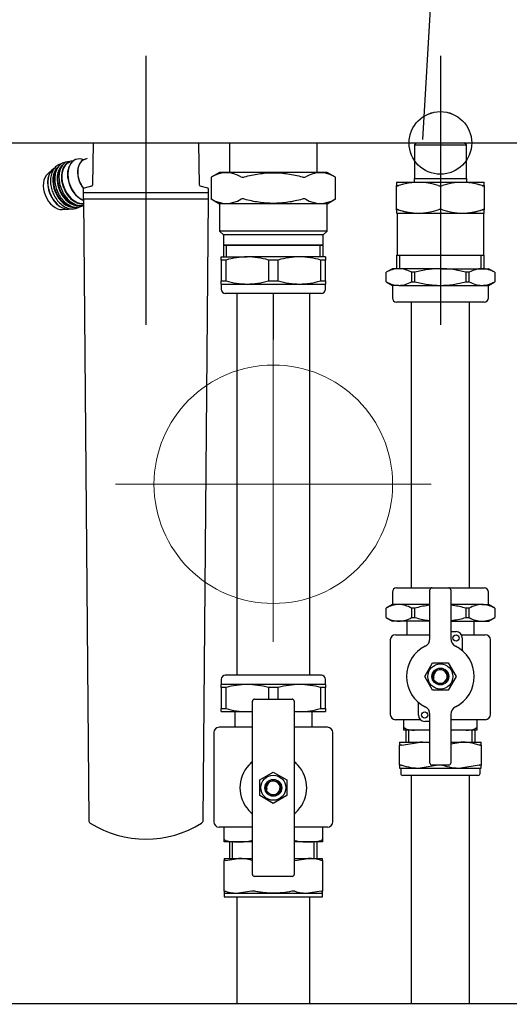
# Model space of a CAD drawing. Extents: x -156717 to 425753, y -51191 to 363295.
# Tile 16 of 256: x -7120 to -6886, y 140340 to 140812. Entities that reach past the tile are written whole.
import ezdxf
from ezdxf.lldxf.tags import DXFTag

# ---------------------------------------------------------------- set-up
doc = ezdxf.new("R2010")
doc.units = 0
doc.header["$LTSCALE"] = 50
doc.layers.get('0').update_dxf_attribs({"linetype": 'CONTINUOUS'})
doc.layers.add('Centermarks for blocks', color=1, linetype='HIDDEN2')
tags = doc.linetypes.add('CENTER2', pattern=[28.575, 19.05, -3.175, 3.175, -3.175]).pattern_tags.tags
tags[10:11] = [DXFTag(74, 4), DXFTag(75, 0), DXFTag(340, '0'), DXFTag(46, 1.0), DXFTag(50, 0.0), DXFTag(44, 0.0), DXFTag(45, 0.0)]
tags[8:9] = [DXFTag(74, 4), DXFTag(75, 0), DXFTag(340, '0'), DXFTag(46, 1.0), DXFTag(50, 0.0), DXFTag(44, 0.0), DXFTag(45, 0.0)]
tags[6:7] = [DXFTag(74, 4), DXFTag(75, 0), DXFTag(340, '0'), DXFTag(46, 1.0), DXFTag(50, 0.0), DXFTag(44, 0.0), DXFTag(45, 0.0)]
tags[4:5] = [DXFTag(74, 4), DXFTag(75, 0), DXFTag(340, '0'), DXFTag(46, 1.0), DXFTag(50, 0.0), DXFTag(44, 0.0), DXFTag(45, 0.0)]
tags = doc.linetypes.add('HIDDEN2', pattern=[0.1875, 0.125, -0.0625]).pattern_tags.tags
tags[6:7] = [DXFTag(74, 4), DXFTag(75, 0), DXFTag(340, '0'), DXFTag(46, 1.0), DXFTag(50, 0.0), DXFTag(44, 0.0), DXFTag(45, 0.0)]
tags[4:5] = [DXFTag(74, 4), DXFTag(75, 0), DXFTag(340, '0'), DXFTag(46, 1.0), DXFTag(50, 0.0), DXFTag(44, 0.0), DXFTag(45, 0.0)]

# ---------------------------------------------------------------- blocks, each defined once
blk = doc.blocks.new('DN65 FRONT 3X')
at = {"linetype": 'Continuous'}
blk.add_line((1578, 413.05), (10, 413.05), dxfattribs=at)
blk = doc.blocks.new('QUINTA PRO FRONT')
at = {"linetype": 'Continuous'}
for p, q in [((191.66, -676.41), (199.58, -536.99)), ((-247.43, -677.98), (247.41, -677.98))]:
    blk.add_line(p, q, dxfattribs=at)
at = {"layer": 'Centermarks for blocks', "linetype": 'HIDDEN2'}
blk.add_circle((200, -677.99), 15, dxfattribs=at)
blk = doc.blocks.new('QUINTA PRO EXC FRONT')
blk.add_blockref('QUINTA PRO FRONT', (0, 0))
blk = doc.blocks.new('PIPING LV DN65 FRONT BLUE')
at = {"color": 1, "linetype": 'CENTER2'}
for p, q in [((-141, 41.8), (-141, -87.15)), ((0, 41.8), (0, -87.15))]:
    blk.add_line(p, q, dxfattribs=at)
at = {"linetype": 'Continuous'}
for p, q in [((-166.29, 0.01), (-166.66, -20.21)), ((-115.34, -20.21), (-115.71, 0.01)), ((-101, 0.01), (-101, -14.15)), ((-59, -14.15), (-59, 0.01)), ((-12.45, -1), (-11.45, 0)), ((12.45, -1), (11.45, 0)), ((-12.45, -1), (12.45, -1)), ((-12.45, -1), (-12.45, -17)), ((12.45, -17), (12.45, -1)), ((-169.4, -7.64), (-170.14, -7.86)), ((-185.7, -12.79), (-188, -14.76)), ((-105.75, -14.15), (-109.71, -16.44)), ((-54.25, -14.15), (-105.75, -14.15)), ((-50.29, -16.44), (-54.25, -14.15)), ((-109.71, -16.43), (-109.71, -26.87)), ((-50.29, -26.87), (-50.29, -16.43)), ((-20.75, -18.8), (-21, -18.94)), ((-12.6, -17), (12.6, -17)), ((-12.6, -17), (-12.6, -18.8)), ((12.6, -18.8), (12.6, -17)), ((21, -18.94), (20.75, -18.8)), ((-171, -22.13), (-171, -23.55)), ((-167.03, -20.69), (-170.63, -21.65)), ((-111.37, -21.65), (-114.97, -20.69)), ((-111, -23.55), (-111, -22.13)), ((-21, -18.94), (-21, -20.5)), ((-21, -32.1), (-21, -20.5)), ((21, -20.5), (21, -18.94)), ((21, -20.5), (21, -32.1)), ((-171, -23.75), (-111, -23.75)), ((-171, -23.75), (-171, -26.75)), ((-171, -26.75), (-111, -26.75)), ((-170.98, -26.75), (-168.38, -324.78)), ((-113.62, -324.78), (-111.02, -26.75)), ((-111, -26.75), (-111, -23.75)), ((-109.71, -26.86), (-105.75, -29.15)), ((-54.25, -29.15), (-50.29, -26.86)), ((-181.04, -31.93), (-178.02, -31.74)), ((-54.25, -29.15), (-105.75, -29.15)), ((-105.75, -29.15), (-105.75, -42.3)), ((-54.25, -42.3), (-54.25, -29.15)), ((-21, -32.1), (-21, -33.66)), ((21, -33.66), (21, -32.1)), ((-21, -33.66), (-20.75, -33.8)), ((-20.75, -33.8), (-20.75, -53.8)), ((20.75, -33.8), (21, -33.66)), ((20.75, -53.8), (20.75, -33.8)), ((-54.25, -42.3), (-105.75, -42.3)), ((-105.75, -42.3), (-103.9, -44.15)), ((-56.1, -44.15), (-54.25, -42.3)), ((-56.1, -44.15), (-103.9, -44.15)), ((-103.9, -44.15), (-103.9, -49.04)), ((-56.1, -49.04), (-56.1, -44.15)), ((-56.1, -49.04), (-103.9, -49.04)), ((-103.9, -49.04), (-103.5, -49.15)), ((-103.5, -49.15), (-103.9, -49.26)), ((-56.1, -49.26), (-103.9, -49.26)), ((-103.9, -49.26), (-103.9, -54.65)), ((-56.5, -49.15), (-103.5, -49.15)), ((-102.42, -54.65), (-102.42, -49.15)), ((-57.58, -54.65), (-57.58, -49.15)), ((-56.5, -49.15), (-56.1, -49.04)), ((-56.1, -49.26), (-56.5, -49.15)), ((-56.1, -54.65), (-56.1, -49.26)), ((-105, -54.65), (-92.5, -54.65)), ((-105, -56.15), (-105, -54.65)), ((-105, -56.15), (-105, -66.15)), ((-102.63, -56.15), (-105, -56.15)), ((-102.63, -66.15), (-102.63, -56.15)), ((-67.5, -54.65), (-92.5, -54.65)), ((-77.63, -56.15), (-82.37, -56.15)), ((-82.37, -56.15), (-82.37, -66.15)), ((-77.63, -66.15), (-77.63, -56.15)), ((-55, -54.65), (-67.5, -54.65)), ((-57.37, -56.15), (-57.37, -66.15)), ((-55, -56.15), (-57.37, -56.15)), ((-55, -54.65), (-55, -56.15)), ((-55, -66.15), (-55, -56.15)), ((-20.95, -53.8), (20.95, -53.8)), ((-20.95, -53.8), (-20.95, -60.3)), ((-19.48, -60.3), (-19.48, -53.8)), ((19.48, -60.3), (19.48, -53.8)), ((20.95, -60.3), (20.95, -53.8)), ((-23, -60.3), (-26, -62.03)), ((-19.92, -60.3), (-23, -60.3)), ((0, -60.3), (-19.92, -60.3)), ((0, -60.3), (19.92, -60.3)), ((19.92, -60.3), (23, -60.3)), ((26, -62.03), (23, -60.3)), ((-26, -66.56), (-26, -62.04)), ((-13.84, -62.04), (-13.84, -66.56)), ((-12.16, -62.04), (-13.84, -62.04)), ((-12.16, -66.56), (-12.16, -62.04)), ((12.16, -62.04), (12.16, -66.56)), ((13.84, -62.04), (12.16, -62.04)), ((13.84, -66.56), (13.84, -62.04)), ((26, -62.04), (26, -66.56)), ((-105, -67.65), (-105, -66.15)), ((-105, -66.15), (-102.63, -66.15)), ((-105, -67.65), (-92.5, -67.65)), ((-105, -67.65), (-105, -70.15)), ((-92.5, -67.65), (-67.5, -67.65)), ((-82.37, -66.15), (-77.63, -66.15)), ((-67.5, -67.65), (-55, -67.65)), ((-57.37, -66.15), (-55, -66.15)), ((-55, -66.15), (-55, -67.65)), ((-55, -70.15), (-55, -67.65)), ((-26, -66.57), (-23, -68.3)), ((-19.92, -68.3), (-23, -68.3)), ((-23, -68.3), (-23, -74.3)), ((-19.92, -68.3), (0, -68.3)), ((-13.84, -66.56), (-12.16, -66.56)), ((0, -68.3), (19.92, -68.3)), ((12.16, -66.56), (13.84, -66.56)), ((19.92, -68.3), (23, -68.3)), ((23, -68.3), (26, -66.57)), ((23, -74.3), (23, -68.3)), ((-57, -72.15), (-103, -72.15)), ((-97.5, -72.15), (-97.5, -255.15)), ((-62.5, -255.15), (-62.5, -72.15)), ((21, -76.3), (-21, -76.3)), ((-14, -76.3), (-14, -213.3)), ((14, -213.3), (14, -76.3)), ((-23, -215.3), (-23, -221.3)), ((-21, -213.3), (-4, -213.3)), ((-5, -237.66), (-5, -214.3)), ((-4, -213.3), (4, -213.3)), ((4, -213.3), (21, -213.3)), ((5, -214.3), (5, -237.66)), ((23, -221.3), (23, -215.3)), ((-23, -221.3), (-26, -223.03)), ((-19.92, -221.3), (-23, -221.3)), ((-5, -221.3), (-19.92, -221.3)), ((19.92, -221.3), (5, -221.3)), ((19.92, -221.3), (23, -221.3)), ((26, -223.03), (23, -221.3)), ((-26, -227.56), (-26, -223.04)), ((-12.16, -223.04), (-13.84, -223.04)), ((-13.84, -223.04), (-13.84, -227.56)), ((-12.16, -227.56), (-12.16, -223.04)), ((13.84, -223.04), (12.16, -223.04)), ((12.16, -223.04), (12.16, -227.56)), ((13.84, -227.56), (13.84, -223.04)), ((26, -223.04), (26, -227.56)), ((-26, -227.57), (-23, -229.3)), ((-19.92, -229.3), (-23, -229.3)), ((-5, -229.3), (-19.92, -229.3)), ((-16, -229.3), (-16, -235.8)), ((-13.84, -227.56), (-12.16, -227.56)), ((5, -229.3), (19.92, -229.3)), ((12.16, -227.56), (13.84, -227.56)), ((16, -229.3), (16, -235.8)), ((19.92, -229.3), (23, -229.3)), ((23, -229.3), (26, -227.57)), ((-21.5, -235.8), (-5, -235.8)), ((5, -234.3), (7.5, -234.3)), ((10.1, -235.8), (21.5, -235.8)), ((-24, -238.3), (-24, -274)), ((10.5, -237.3), (10.5, -243.4)), ((24, -274), (24, -238.3)), ((-7.51, -255.8), (-3.75, -249.3)), ((-3.75, -249.3), (3.75, -249.3)), ((3.75, -249.3), (7.51, -255.8)), ((-105, -257.15), (-105, -259.65)), ((-57, -255.15), (-103, -255.15)), ((-55, -259.65), (-55, -257.15)), ((-3.75, -262.3), (-7.51, -255.8)), ((7.51, -255.8), (3.75, -262.3)), ((-105, -261.15), (-105, -259.65)), ((-92.5, -259.65), (-105, -259.65)), ((-102.63, -261.15), (-105, -261.15)), ((-105, -261.15), (-105, -271.15)), ((-102.63, -271.15), (-102.63, -261.15)), ((-67.5, -259.65), (-92.5, -259.65)), ((-77.63, -261.15), (-82.37, -261.15)), ((-82.37, -261.15), (-82.37, -266.65)), ((-77.63, -266.65), (-77.63, -261.15)), ((-55, -259.65), (-67.5, -259.65)), ((-55, -261.15), (-57.37, -261.15)), ((-57.37, -261.15), (-57.37, -271.15)), ((-55, -259.65), (-55, -261.15)), ((-55, -271.15), (-55, -261.15)), ((3.75, -262.3), (-3.75, -262.3)), ((-90, -350.65), (-90, -267.65)), ((-89, -266.65), (-71, -266.65)), ((-70, -267.65), (-70, -350.65)), ((-10.5, -274.3), (-10.5, -268.2)), ((-105, -272.65), (-105, -271.15)), ((-105, -271.15), (-102.63, -271.15)), ((-105, -272.65), (-92.5, -272.65)), ((-98.5, -272.65), (-98.5, -280.15)), ((-92.5, -272.65), (-90, -272.65)), ((-70, -272.65), (-67.5, -272.65)), ((-67.5, -272.65), (-55, -272.65)), ((-61.5, -272.65), (-61.5, -280.15)), ((-57.37, -271.15), (-55, -271.15)), ((-55, -271.15), (-55, -272.65)), ((-9.54, -276.5), (-21.5, -276.5)), ((-17.5, -280.87), (-17.5, -276.5)), ((-5, -277.3), (-7.5, -277.3)), ((-5, -297.3), (-5, -273.94)), ((5, -273.94), (5, -297.3)), ((21.5, -276.5), (5, -276.5)), ((17.5, -276.5), (17.5, -280.87)), ((-108.5, -282.65), (-108.5, -325.5)), ((-90, -280.15), (-106, -280.15)), ((-54, -280.15), (-70, -280.15)), ((-51.5, -325.5), (-51.5, -282.65)), ((-17.5, -281.5), (-17.5, -280.87)), ((-12.4, -281.5), (-17.5, -281.5)), ((-16.62, -281.5), (-16.62, -287.25)), ((-15.15, -287.25), (-15.15, -281.5)), ((-5.1, -281.5), (-12.4, -281.5)), ((12.4, -281.5), (5.1, -281.5)), ((17.5, -281.5), (12.4, -281.5)), ((15.15, -287.25), (15.15, -281.5)), ((16.62, -287.25), (16.62, -281.5)), ((17.5, -280.87), (17.5, -281.5)), ((-19.5, -287.25), (-19.5, -288.67)), ((-19.5, -287.25), (-9.75, -287.25)), ((-18.5, -288.67), (-9.75, -287.25)), ((-9.75, -287.25), (-5, -287.25)), ((5, -288.02), (9.75, -287.25)), ((5, -287.25), (9.75, -287.25)), ((9.75, -287.25), (19.5, -287.25)), ((19.5, -288.67), (19.5, -287.25)), ((-19.5, -298.33), (-19.5, -288.67)), ((19.5, -288.67), (19.5, -298.33)), ((-86.5, -305.4), (-80, -301.64)), ((-80, -301.64), (-73.5, -305.4)), ((-19.5, -298.33), (-19.5, -299.75)), ((-19.5, -299.75), (-9.75, -299.75)), ((-19, -299.75), (-19, -302.25)), ((-1, -298.33), (-9.75, -299.75)), ((-9.75, -299.75), (9.75, -299.75)), ((4, -298.3), (-4, -298.3)), ((18.5, -298.33), (9.75, -299.75)), ((9.75, -299.75), (19.5, -299.75)), ((19, -302.25), (19, -299.75)), ((19.5, -299.75), (19.5, -298.33)), ((-86.5, -312.9), (-86.5, -305.4)), ((-73.5, -305.4), (-73.5, -312.9)), ((18, -303.25), (-18, -303.25)), ((-14, -303.25), (-14, -388.7)), ((14, -388.7), (14, -303.25)), ((-80, -316.66), (-86.5, -312.9)), ((-73.5, -312.9), (-80, -316.66)), ((-90.32, -328), (-106, -328)), ((-103.5, -334.39), (-103.5, -328)), ((-54, -328), (-69.68, -328)), ((-56.5, -328), (-56.5, -334.39)), ((-103.5, -335), (-103.5, -334.39)), ((-96.62, -335), (-103.5, -335)), ((-100.96, -335), (-100.96, -343)), ((-99.48, -343), (-99.48, -335)), ((-90, -335), (-96.62, -335)), ((-63.38, -335), (-70, -335)), ((-56.5, -335), (-63.38, -335)), ((-60.52, -343), (-60.52, -335)), ((-59.05, -343), (-59.05, -335)), ((-56.5, -334.39), (-56.5, -335)), ((-103.5, -343), (-103.5, -343.94)), ((-103.5, -343), (-96.62, -343)), ((-103.5, -358.76), (-103.5, -343.94)), ((-102.91, -343.94), (-96.62, -343)), ((-96.62, -343), (-90, -343)), ((-70, -343), (-63.38, -343)), ((-69.68, -343.94), (-63.38, -343)), ((-63.38, -343), (-56.5, -343)), ((-56.5, -343.94), (-56.5, -343)), ((-56.5, -343.94), (-56.5, -358.76)), ((-71, -351.65), (-89, -351.65)), ((-103.5, -358.76), (-103.5, -359.7)), ((-103.5, -359.7), (-96.62, -359.7)), ((-103.5, -359.7), (-103.5, -361.5)), ((-103.5, -361.5), (-56.5, -361.5)), ((-97.5, -361.5), (-97.5, -381)), ((-90.32, -358.76), (-96.62, -359.7)), ((-96.62, -359.7), (-80, -359.7)), ((-80, -359.7), (-63.38, -359.7)), ((-57.09, -358.76), (-63.38, -359.7)), ((-63.38, -359.7), (-56.5, -359.7)), ((-62.5, -381), (-62.5, -361.5)), ((-56.5, -359.7), (-56.5, -358.76)), ((-56.5, -361.5), (-56.5, -359.7)), ((-97.5, -381), (-97.5, -412.95)), ((-62.5, -412.95), (-62.5, -381)), ((-14, -388.7), (-14, -412.95)), ((14, -412.95), (14, -388.7))]:
    blk.add_line(p, q, dxfattribs=at)
for p, q in [((-20.75, -18.8), (20.75, -18.8)), ((20.75, -33.8), (-20.75, -33.8)), ((-80, -72.15), (-80, -94.3))]:
    blk.add_line(p, q)
at = {"color": 5, "linetype": 'HIDDEN2', "lineweight": 0, "ltscale": 20}
for p, q in [((-80, -239.17), (-80, -88.13)), ((-4.48, -163.65), (-155.52, -163.65))]:
    blk.add_line(p, q, dxfattribs=at)
blk.add_circle((-80, -163.65), 57.15, dxfattribs=at)
at = {"linetype": 'Continuous'}
for centre, radius in [((7.5, -237.3), 1.5), ((0, -255.8), 6), ((0, -255.8), 4.03), ((0, -255.8), 4), ((0, -255.8), 3.5), ((-7.5, -274.3), 1.5), ((-80, -309.15), 6), ((-80, -309.15), 4.03), ((-80, -309.15), 4), ((-80, -309.15), 3.5)]:
    blk.add_circle(centre, radius, dxfattribs=at)
for centre, radius, start, end in [((-150.47, 59.25), 85.96, 298.3018, 298.5048), ((-102.52, -27.4), 13.09, 58.05, 121.95), ((-94.72, -13.85), 2.6, 250.5098, 289.4902), ((-65.28, -13.85), 2.6, 250.5091, 289.4909), ((-57.48, -27.4), 13.09, 58.05, 121.95), ((-9.53, 59.25), 85.96, 241.4952, 241.6982), ((-170.5, -22.13), 0.5, 105, 180), ((-170.8, -23.55), 0.2, 180, 270), ((-167.16, -20.2), 0.5, 285, 359), ((-114.84, -20.2), 0.5, 181, 255), ((-111.5, -22.13), 0.5, 0, 75), ((-111.2, -23.55), 0.2, 270, 0), ((-10.5, -48.97), 30.01, 71.547, 108.453), ((-10.5, -48.97), 30.01, 95.9442, 108.453), ((0, -17.08), 3.56, 253.6816, 286.3184), ((10.5, -48.97), 30.01, 71.547, 108.453), ((10.5, -48.97), 30.01, 71.547, 84.0306), ((-150.47, -102.55), 85.96, 61.4952, 61.6982), ((-102.52, -15.9), 13.09, 238.05, 301.95), ((-94.72, -29.45), 2.6, 70.5091, 109.4909), ((-65.28, -29.45), 2.6, 70.5098, 109.4902), ((-57.48, -15.9), 13.09, 238.05, 301.95), ((-9.53, -102.55), 85.96, 118.3018, 118.5048), ((-10.5, -3.63), 30.01, 251.547, 288.453), ((-10.5, -3.63), 30.01, 251.547, 264.845), ((0, -35.52), 3.56, 73.6816, 106.3184), ((10.5, -3.63), 30.01, 251.547, 288.453), ((10.5, -3.63), 30.01, 275.1302, 288.453), ((-92.26, -91.18), 36.53, 90.375, 106.4924), ((-92.79, -91.54), 36.89, 73.587, 89.5456), ((-67.26, -91.18), 36.53, 90.375, 106.4924), ((-67.79, -91.54), 36.89, 73.587, 89.5456), ((-19.63, -72.8), 12.5, 91.3338, 120.6419), ((-20.28, -73.04), 12.74, 59.6396, 88.3847), ((20.21, -72.8), 12.5, 91.3338, 120.6419), ((19.56, -73.04), 12.74, 59.6396, 88.3847), ((-103, -70.15), 2, 180, 270), ((-92.21, -30.76), 36.89, 253.587, 269.5456), ((-92.74, -31.12), 36.53, 270.375, 286.4924), ((-67.21, -30.76), 36.89, 253.587, 269.5456), ((-67.74, -31.12), 36.53, 270.375, 286.4924), ((-57, -70.15), 2, 270, 0), ((-19.56, -55.56), 12.74, 239.6396, 268.3847), ((-20.21, -55.8), 12.5, 271.3338, 300.6419), ((20.28, -55.56), 12.74, 239.6396, 268.3847), ((19.63, -55.8), 12.5, 271.3338, 300.6419), ((-21, -74.3), 2, 180, 270), ((21, -74.3), 2, 270, 0), ((-21, -215.3), 2, 90, 180), ((-4, -214.3), 1, 90, 180), ((4, -214.3), 1, 0, 90), ((21, -215.3), 2, 0, 90), ((-19.63, -233.8), 12.5, 91.3338, 120.6419), ((-20.28, -234.04), 12.74, 59.6396, 88.3847), ((20.21, -233.8), 12.5, 91.3338, 120.6419), ((19.56, -234.04), 12.74, 59.6396, 88.3847), ((-19.56, -216.56), 12.74, 239.6396, 268.3847), ((-20.21, -216.8), 12.5, 271.3338, 300.6419), ((20.28, -216.56), 12.74, 239.6396, 268.3847), ((19.63, -216.8), 12.5, 271.3338, 300.6419), ((-21.5, -238.3), 2.5, 90, 180), ((7.5, -237.3), 3, 0, 90), ((21.5, -238.3), 2.5, 0, 90), ((-9, -237.66), 4, 296.3878, 360), ((9, -237.66), 4, 180, 243.6122), ((0, -255.8), 16.25, 116.3878, 243.6122), ((0, -255.8), 16.25, 296.3878, 63.6122), ((0, -255.8), 3.24, 255, 195), ((-103, -257.15), 2, 90, 180), ((-57, -257.15), 2, 0, 90), ((-92.26, -296.18), 36.53, 90.375, 106.4924), ((-92.79, -296.54), 36.89, 73.587, 89.5456), ((-67.26, -296.18), 36.53, 90.375, 106.4924), ((-67.79, -296.54), 36.89, 73.587, 89.5456), ((-89, -267.65), 1, 90, 180), ((-71, -267.65), 1, 0, 90), ((-92.21, -235.76), 36.89, 253.587, 269.5456), ((-92.74, -236.12), 36.53, 270.375, 274.3153), ((-67.21, -235.76), 36.89, 265.6509, 269.5456), ((-67.74, -236.12), 36.53, 270.375, 286.4924), ((-9, -273.94), 4, 0, 63.6122), ((9, -273.94), 4, 116.3878, 180), ((-21.5, -274), 2.5, 180, 270), ((-7.5, -274.3), 3, 180, 270), ((21.5, -274), 2.5, 270, 0), ((-106, -282.65), 2.5, 90, 180), ((-54, -282.65), 2.5, 0, 90), ((-13.03, -271.89), 9.63, 248.8753, 273.7529), ((13.03, -271.89), 9.63, 266.2453, 291.1264), ((-10, -316.43), 29.18, 80.0719, 89.5081), ((9.5, -316.43), 29.18, 72.0371, 89.5081), ((-80, -309.15), 16, 130.3202, 137.1666), ((-91, -296.19), 1, 310.3202, 0), ((-69, -296.19), 1, 180, 229.6798), ((-80, -309.15), 16, 42.8334, 49.6798), ((-4, -297.3), 1, 180, 270), ((4, -297.3), 1, 270, 0), ((-80, -309.15), 16, 137.1666, 222.8334), ((-80, -309.15), 16, 317.1666, 42.8334), ((-9.5, -270.57), 29.18, 252.0371, 269.5081), ((10, -270.57), 29.18, 252.0371, 269.5081), ((-80, -309.15), 3.24, 255, 195), ((-18, -302.25), 1, 180, 270), ((18, -302.25), 1, 270, 0), ((-80, -309.15), 16, 222.8334, 229.6798), ((-80, -309.15), 16, 310.3202, 317.1666), ((-166.88, -324.77), 1.5, 180.5, 237.7502), ((-115.12, -324.77), 1.5, 302.2498, 359.5), ((-106, -325.5), 2.5, 180, 270), ((-91, -322.11), 1, 0, 49.6798), ((-69, -322.11), 1, 130.3202, 180), ((-54, -325.5), 2.5, 270, 0), ((-141, -283.75), 50, 237.7502, 302.2498), ((-89.61, -336.24), 1.98, 101.4237, 110.9197), ((-70.39, -336.24), 1.98, 69.081, 78.5227), ((-96.76, -365.45), 22.45, 73.3444, 89.6476), ((-89.61, -340.85), 3.17, 257.107, 262.9323), ((-70.39, -341), 3.02, 277.5817, 283.5328), ((-63.52, -365.45), 22.45, 73.3444, 89.6476), ((-89, -350.65), 1, 180, 270), ((-71, -350.65), 1, 270, 0), ((-89.61, -361.7), 3.02, 76.4672, 103.5328), ((-70.39, -361.85), 3.17, 77.107, 102.893), ((-96.48, -337.25), 22.45, 253.3444, 269.6476), ((-63.24, -337.25), 22.45, 253.3444, 269.6476)]:
    blk.add_arc(centre, radius, start, end, dxfattribs=at)
for centre, major_axis, start_param, end_param in [((-173.57, -18.91), (-3.95, 9.73), 0, 2.936441), ((-173.7, -18.96), (4, -9.88), 2.893468, 6.088175), ((-170.85, -17.8), (3.95, -9.73), 2.603675, 5.748128), ((-170.75, -17.76), (-3.94, 9.71), 5.745268, 8.857964), ((-167.2, -16.32), (3.37, -8.32), 3.030592, 5.14256), ((-167.12, -16.29), (-3.37, 8.3), 0, 1.996095), ((-167.12, -16.29), (-3.37, 8.3), 6.222659, 6.283185), ((-180.39, -21.67), (3.94, -9.72), 3.241565, 6.183031), ((-180.31, -21.64), (-3.95, 9.73), 0.136486, 2.872676), ((-177.78, -20.61), (4, -9.88), 3.379376, 6.074731), ((-177.65, -20.56), (-3.95, 9.73), 0.349495, 2.813169), ((-175.74, -19.79), (4, -9.88), 3.377767, 6.088176), ((-175.61, -19.73), (-3.95, 9.73), 0.349495, 2.813169), ((-183.19, -22.81), (3.57, -8.8), 3.365759, 6.059019)]:
    blk.add_ellipse(centre, major_axis=major_axis, ratio=0.679659, start_param=start_param, end_param=end_param, dxfattribs=at)
for points, knots in [([(-177.5, -8.98), (-179.43, -9.26), (-180.12, -9.38), (-181.5, -9.95), (-183.07, -11.45), (-184.17, -13.51), (-184.73, -16.03), (-184.7, -18.82), (-184.13, -21.62), (-183.43, -23.17), (-183.04, -23.99)], [0.0700935, 0.0700935, 0.0700935, 0.0700935, 0.0742579, 0.208009, 0.3408641, 0.4742936, 0.6101429, 0.7476008, 0.8854775, 1, 1, 1, 1]), ([(-179.41, -9.25), (-180, -9.64), (-181.04, -10.63), (-182.13, -12.69), (-182.69, -15.2), (-182.66, -17.99), (-182.09, -20.79), (-181.39, -22.34), (-181, -23.16)], [0.2101693, 0.2101693, 0.2101693, 0.2101693, 0.3408641, 0.4742936, 0.6101429, 0.7476008, 0.8854775, 1, 1, 1, 1]), ([(-181.45, -10.08), (-181.47, -10.08), (-182.16, -10.21), (-183.53, -10.78), (-185.11, -12.27), (-186.21, -14.34), (-186.77, -16.86), (-186.74, -19.64), (-186.17, -22.45), (-185.47, -24), (-185.08, -24.82)], [0.0700935, 0.0700935, 0.0700935, 0.0700935, 0.0742579, 0.208009, 0.3408641, 0.4742936, 0.6101429, 0.7476008, 0.8854775, 1, 1, 1, 1]), ([(-93.86, -16.29), (-92.72, -15.99), (-91.58, -15.7), (-89.28, -15.21), (-88.13, -15), (-84.66, -14.48), (-82.34, -14.29), (-78.83, -14.29), (-77.66, -14.34), (-75.3, -14.52), (-74.13, -14.66), (-70.66, -15.18), (-68.39, -15.68), (-66.14, -16.29)], [0, 0, 0, 0, 0.125, 0.125, 0.25, 0.25, 0.5, 0.5, 0.625, 0.625, 0.75, 0.75, 1, 1, 1, 1]), ([(-181, -23.16), (-180.93, -23.34), (-180.52, -24.36), (-179.22, -26.16), (-177.27, -28.16), (-175.06, -29.45), (-173.37, -30.05), (-172.61, -29.97), (-172.53, -29.96)], [0, 0, 0, 0, 0.039678, 0.273674, 0.508279, 0.743714, 0.979022, 1, 1, 1, 1]), ([(-21, -20.5), (-21, -20.54), (-20.98, -20.58), (-20.89, -20.63), (-20.82, -20.64), (-20.65, -20.64), (-20.54, -20.63), (-20.29, -20.58), (-20.15, -20.54), (-20, -20.5)], [0, 0, 0, 0, 0.25, 0.25, 0.5, 0.5, 0.75, 0.75, 1, 1, 1, 1]), ([(-20, -20.5), (-20.15, -20.54), (-20.29, -20.58), (-20.53, -20.63), (-20.64, -20.64), (-20.82, -20.64), (-20.89, -20.63), (-20.98, -20.58), (-21, -20.54), (-21, -20.5)], [0, 0, 0, 0, 0.25, 0.25, 0.5, 0.5, 0.75, 0.75, 1, 1, 1, 1]), ([(20, -20.5), (20.15, -20.54), (20.29, -20.58), (20.53, -20.63), (20.64, -20.64), (20.82, -20.64), (20.89, -20.63), (20.98, -20.58), (21, -20.54), (21, -20.5)], [0, 0, 0, 0, 0.25, 0.25, 0.5, 0.5, 0.75, 0.75, 1, 1, 1, 1]), ([(21, -20.5), (21, -20.54), (20.98, -20.58), (20.89, -20.63), (20.82, -20.64), (20.65, -20.64), (20.54, -20.63), (20.29, -20.58), (20.15, -20.54), (20, -20.5)], [0, 0, 0, 0, 0.25, 0.25, 0.5, 0.5, 0.75, 0.75, 1, 1, 1, 1]), ([(-185.08, -24.82), (-185.01, -24.99), (-184.6, -26.01), (-183.3, -27.81), (-181.35, -29.81), (-179.14, -31.1), (-177.45, -31.7), (-176.68, -31.62), (-176.61, -31.62)], [0, 0, 0, 0, 0.039678, 0.273674, 0.508279, 0.743714, 0.979022, 1, 1, 1, 1]), ([(-183.04, -23.99), (-182.97, -24.16), (-182.56, -25.18), (-181.26, -26.98), (-179.31, -28.98), (-177.1, -30.28), (-175.41, -30.87), (-174.65, -30.8), (-174.57, -30.79)], [0, 0, 0, 0, 0.039678, 0.273674, 0.508279, 0.743714, 0.979022, 1, 1, 1, 1]), ([(-66.14, -27.01), (-68.39, -27.62), (-70.66, -28.12), (-74.13, -28.64), (-75.3, -28.78), (-77.66, -28.96), (-78.83, -29.01), (-82.34, -29.01), (-84.66, -28.82), (-88.13, -28.3), (-89.28, -28.09), (-91.58, -27.6), (-92.72, -27.31), (-93.86, -27.01)], [0, 0, 0, 0, 0.25, 0.25, 0.375, 0.375, 0.5, 0.5, 0.75, 0.75, 0.875, 0.875, 1, 1, 1, 1]), ([(-176.61, -31.62), (-175.87, -31.61), (-174.68, -31.58), (-173.53, -31.04), (-173.04, -30.71)], [0, 0, 0, 0, 0.1357384, 0.2561301, 0.2561301, 0.2561301, 0.2561301]), ([(-174.57, -30.79), (-173.83, -30.79), (-172.64, -30.76), (-171.49, -30.21), (-171, -29.88)], [0, 0, 0, 0, 0.1357384, 0.2561301, 0.2561301, 0.2561301, 0.2561301]), ([(-20, -32.1), (-20.15, -32.06), (-20.29, -32.02), (-20.53, -31.97), (-20.64, -31.96), (-20.82, -31.96), (-20.89, -31.97), (-20.98, -32.02), (-21, -32.06), (-21, -32.1)], [0, 0, 0, 0, 0.25, 0.25, 0.5, 0.5, 0.75, 0.75, 1, 1, 1, 1]), ([(-21, -32.1), (-21, -32.06), (-20.98, -32.02), (-20.89, -31.97), (-20.82, -31.96), (-20.65, -31.96), (-20.54, -31.97), (-20.29, -32.02), (-20.15, -32.06), (-20, -32.1)], [0, 0, 0, 0, 0.25, 0.25, 0.5, 0.5, 0.75, 0.75, 1, 1, 1, 1]), ([(21, -32.1), (21, -32.06), (20.98, -32.02), (20.89, -31.97), (20.82, -31.96), (20.65, -31.96), (20.54, -31.97), (20.29, -32.02), (20.15, -32.06), (20, -32.1)], [0, 0, 0, 0, 0.25, 0.25, 0.5, 0.5, 0.75, 0.75, 1, 1, 1, 1]), ([(20, -32.1), (20.15, -32.06), (20.29, -32.02), (20.53, -31.97), (20.64, -31.96), (20.82, -31.96), (20.89, -31.97), (20.98, -32.02), (21, -32.06), (21, -32.1)], [0, 0, 0, 0, 0.25, 0.25, 0.5, 0.5, 0.75, 0.75, 1, 1, 1, 1]), ([(0, -60.3), (-1.03, -60.3), (-2.06, -60.34), (-4.12, -60.5), (-5.15, -60.62), (-8.2, -61.07), (-10.19, -61.51), (-12.16, -62.04)], [0, 0, 0, 0, 0.25, 0.25, 0.5, 0.5, 1, 1, 1, 1]), ([(12.16, -62.04), (11.17, -61.77), (10.16, -61.53), (8.14, -61.1), (7.13, -60.91), (4.09, -60.46), (2.05, -60.3), (0, -60.3)], [0, 0, 0, 0, 0.25, 0.25, 0.5, 0.5, 1, 1, 1, 1]), ([(-12.16, -66.56), (-10.19, -67.09), (-8.2, -67.53), (-5.15, -67.98), (-4.12, -68.1), (-2.06, -68.26), (-1.03, -68.3), (0, -68.3)], [0, 0, 0, 0, 0.5, 0.5, 0.75, 0.75, 1, 1, 1, 1]), ([(0, -68.3), (2.05, -68.3), (4.09, -68.14), (7.13, -67.69), (8.14, -67.5), (10.16, -67.07), (11.17, -66.83), (12.16, -66.56)], [0, 0, 0, 0, 0.5, 0.5, 0.75, 0.75, 1, 1, 1, 1]), ([(-5.04, -221.61), (-5.4, -221.66), (-5.76, -221.71), (-7.13, -221.91), (-8.14, -222.1), (-10.16, -222.53), (-11.17, -222.77), (-12.16, -223.04)], [0.4110553, 0.4110553, 0.4110553, 0.4110553, 0.5, 0.5, 0.75, 0.75, 1, 1, 1, 1]), ([(12.16, -223.04), (10.19, -222.51), (8.2, -222.07), (5.78, -221.71), (5.4, -221.66), (5.01, -221.61)], [0, 0, 0, 0, 0.5, 0.5, 0.593855, 0.593855, 0.593855, 0.593855]), ([(-12.16, -227.56), (-11.17, -227.83), (-10.16, -228.07), (-8.14, -228.5), (-7.13, -228.69), (-5.76, -228.89), (-5.4, -228.94), (-5.04, -228.99)], [0, 0, 0, 0, 0.25, 0.25, 0.5, 0.5, 0.5889447, 0.5889447, 0.5889447, 0.5889447]), ([(5.01, -228.99), (5.4, -228.94), (5.78, -228.89), (8.2, -228.53), (10.19, -228.09), (12.16, -227.56)], [0.406145, 0.406145, 0.406145, 0.406145, 0.5, 0.5, 1, 1, 1, 1]), ([(-16.5, -280.87), (-16.65, -280.81), (-16.78, -280.74), (-17.03, -280.65), (-17.14, -280.63), (-17.28, -280.63), (-17.32, -280.63), (-17.38, -280.66), (-17.41, -280.68), (-17.48, -280.74), (-17.5, -280.81), (-17.5, -280.87)], [0, 0, 0, 0, 0.25, 0.25, 0.5, 0.5, 0.625, 0.625, 0.75, 0.75, 1, 1, 1, 1]), ([(17.5, -280.87), (17.5, -280.81), (17.48, -280.74), (17.39, -280.65), (17.32, -280.63), (17.19, -280.63), (17.14, -280.63), (17.03, -280.66), (16.97, -280.68), (16.78, -280.74), (16.65, -280.81), (16.5, -280.87)], [0, 0, 0, 0, 0.25, 0.25, 0.5, 0.5, 0.625, 0.625, 0.75, 0.75, 1, 1, 1, 1]), ([(-18.5, -288.67), (-18.65, -288.72), (-18.79, -288.75), (-19.03, -288.8), (-19.14, -288.81), (-19.32, -288.81), (-19.39, -288.8), (-19.48, -288.75), (-19.5, -288.72), (-19.5, -288.67)], [0, 0, 0, 0, 0.25, 0.25, 0.5, 0.5, 0.75, 0.75, 1, 1, 1, 1]), ([(19.5, -288.67), (19.5, -288.72), (19.48, -288.75), (19.39, -288.8), (19.32, -288.81), (19.15, -288.81), (19.04, -288.8), (18.79, -288.75), (18.65, -288.72), (18.5, -288.67)], [0, 0, 0, 0, 0.25, 0.25, 0.5, 0.5, 0.75, 0.75, 1, 1, 1, 1]), ([(-19.5, -298.33), (-19.5, -298.28), (-19.48, -298.25), (-19.39, -298.2), (-19.32, -298.19), (-19.15, -298.19), (-19.04, -298.2), (-18.79, -298.25), (-18.65, -298.28), (-18.5, -298.33)], [0, 0, 0, 0, 0.25, 0.25, 0.5, 0.5, 0.75, 0.75, 1, 1, 1, 1]), ([(18.5, -298.33), (18.65, -298.28), (18.79, -298.25), (19.03, -298.2), (19.14, -298.19), (19.32, -298.19), (19.39, -298.2), (19.48, -298.25), (19.5, -298.28), (19.5, -298.33)], [0, 0, 0, 0, 0.25, 0.25, 0.5, 0.5, 0.75, 0.75, 1, 1, 1, 1]), ([(-102.91, -334.39), (-103, -334.36), (-103.09, -334.32), (-103.23, -334.28), (-103.3, -334.26), (-103.4, -334.26), (-103.44, -334.28), (-103.49, -334.32), (-103.5, -334.36), (-103.5, -334.39)], [0, 0, 0, 0, 0.25, 0.25, 0.5, 0.5, 0.75, 0.75, 1, 1, 1, 1]), ([(-102.91, -334.39), (-102.66, -334.5), (-102.41, -334.59), (-101.89, -334.72), (-101.62, -334.78), (-100.83, -334.9), (-100.31, -334.94), (-99.25, -334.99), (-98.73, -334.99), (-97.67, -335), (-97.14, -335), (-96.62, -335)], [0, 0, 0, 0, 0.125, 0.125, 0.25, 0.25, 0.5, 0.5, 0.75, 0.75, 1, 1, 1, 1]), ([(-96.62, -335), (-96.09, -335), (-95.56, -335), (-94.5, -334.99), (-93.97, -334.99), (-92.92, -334.94), (-92.39, -334.9), (-91.6, -334.77), (-91.34, -334.72), (-90.83, -334.59), (-90.57, -334.5), (-90.32, -334.39)], [0, 0, 0, 0, 0.25, 0.25, 0.5, 0.5, 0.75, 0.75, 0.875, 0.875, 1, 1, 1, 1]), ([(-69.68, -334.39), (-69.43, -334.5), (-69.17, -334.59), (-68.65, -334.72), (-68.39, -334.78), (-67.6, -334.9), (-67.07, -334.94), (-66.02, -334.99), (-65.49, -334.99), (-64.44, -335), (-63.91, -335), (-63.38, -335)], [0, 0, 0, 0, 0.125, 0.125, 0.25, 0.25, 0.5, 0.5, 0.75, 0.75, 1, 1, 1, 1]), ([(-63.38, -335), (-62.85, -335), (-62.33, -335), (-61.27, -334.99), (-60.74, -334.99), (-59.68, -334.94), (-59.15, -334.9), (-58.37, -334.77), (-58.11, -334.72), (-57.59, -334.59), (-57.34, -334.5), (-57.09, -334.39)], [0, 0, 0, 0, 0.25, 0.25, 0.5, 0.5, 0.75, 0.75, 0.875, 0.875, 1, 1, 1, 1]), ([(-56.5, -334.39), (-56.5, -334.36), (-56.51, -334.32), (-56.56, -334.28), (-56.6, -334.26), (-56.7, -334.26), (-56.77, -334.28), (-56.91, -334.32), (-56.99, -334.36), (-57.09, -334.39)], [0, 0, 0, 0, 0.25, 0.25, 0.5, 0.5, 0.75, 0.75, 1, 1, 1, 1]), ([(-102.91, -343.94), (-103.01, -343.97), (-103.09, -343.99), (-103.23, -344.02), (-103.3, -344.02), (-103.45, -344.02), (-103.5, -343.99), (-103.5, -343.94)], [0, 0, 0, 0, 0.25, 0.25, 0.5, 0.5, 1, 1, 1, 1]), ([(-56.5, -343.94), (-56.5, -343.97), (-56.51, -343.99), (-56.56, -344.02), (-56.6, -344.02), (-56.75, -344.02), (-56.9, -343.99), (-57.09, -343.94)], [0, 0, 0, 0, 0.25, 0.25, 0.5, 0.5, 1, 1, 1, 1]), ([(-103.5, -358.76), (-103.5, -358.73), (-103.49, -358.71), (-103.44, -358.68), (-103.4, -358.68), (-103.25, -358.68), (-103.1, -358.71), (-102.91, -358.76)], [0, 0, 0, 0, 0.25, 0.25, 0.5, 0.5, 1, 1, 1, 1]), ([(-57.09, -358.76), (-56.99, -358.73), (-56.91, -358.71), (-56.77, -358.68), (-56.7, -358.68), (-56.55, -358.68), (-56.5, -358.71), (-56.5, -358.76)], [0, 0, 0, 0, 0.25, 0.25, 0.5, 0.5, 1, 1, 1, 1]), ([(-80, -359.7), (-81.49, -359.7), (-82.97, -359.62), (-85.21, -359.38), (-85.95, -359.28), (-87.44, -359.04), (-88.17, -358.91), (-88.91, -358.76)], [0, 0, 0, 0, 0.5, 0.5, 0.75, 0.75, 1, 1, 1, 1]), ([(-71.09, -358.76), (-72.56, -359.06), (-74.05, -359.3), (-77.03, -359.62), (-78.51, -359.7), (-80, -359.7)], [0, 0, 0, 0, 0.5, 0.5, 1, 1, 1, 1])]:
    blk.add_open_spline(points, degree=3, knots=knots, dxfattribs=at)
for points in [[(-169.25, -7.27), (-169.26, -7.47), (-169.33, -7.6), (-169.45, -7.65)], [(-172.53, -29.96), (-171.98, -29.96), (-171.49, -29.95), (-171.02, -29.88)]]:
    blk.add_open_spline(points, degree=3, dxfattribs=at)
at = {"layer": 'Centermarks for blocks', "linetype": 'HIDDEN2'}
blk.add_circle((0, 0), 15, dxfattribs=at)

msp = doc.modelspace()

# ---------------------------------------------------------------- block references
for name, p in [('QUINTA PRO EXC FRONT', (-7118.86082, 141431.07613)), ('PIPING LV DN65 FRONT BLUE', (-6918.86127, 140753.08311)), ('DN65 FRONT 3X', (-7382.86805, 139927.28458))]:
    msp.add_blockref(name, p)

doc.saveas('drawing.dxf')
